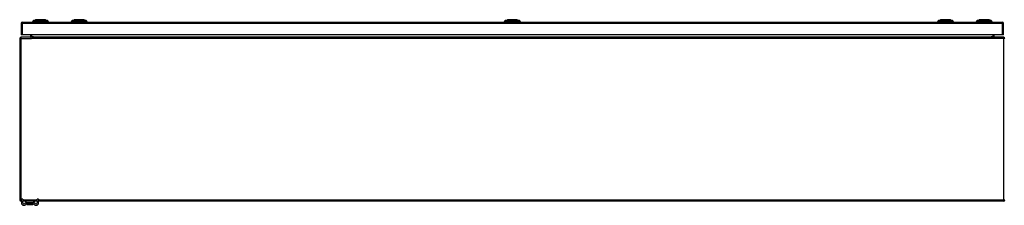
# Model space of a CAD drawing. Header units: inches. Extents: x 28 to 747, y 82 to 345.
# Tile 8 of 31: x 28 to 100, y 324 to 338. Entities that reach past the tile are written whole.
import ezdxf

# ---------------------------------------------------------------- set-up
doc = ezdxf.new("R2010")
doc.units = ezdxf.units.IN
doc.header["$MEASUREMENT"] = 0
doc.layers.add('Visible Edges(ANSI)', color=7, linetype='Continuous', lineweight=25)
doc.layers.add('Visible Tangent Edges(ANSI)', color=7, linetype='Continuous', lineweight=25)

msp = doc.modelspace()

# ---------------------------------------------------------------- linework, layer by layer
at = {"layer": 'Visible Edges(ANSI)'}
for p, q in [((28.642, 337.471), (100.247, 337.471)), ((29.444, 337.487), (29.376, 337.487)), ((29.444, 337.487), (29.555, 337.487)), ((29.45, 337.58), (29.61, 337.642)), ((30.378, 337.487), (29.555, 337.487)), ((30.323, 337.642), (30.483, 337.58)), ((30.378, 337.487), (30.489, 337.487)), ((30.557, 337.487), (30.489, 337.487)), ((32.27, 337.487), (32.202, 337.487)), ((32.27, 337.487), (32.381, 337.487)), ((32.276, 337.58), (32.436, 337.642)), ((33.204, 337.487), (32.381, 337.487)), ((33.149, 337.642), (33.309, 337.58)), ((33.204, 337.487), (33.315, 337.487)), ((33.383, 337.487), (33.315, 337.487)), ((63.922, 337.487), (63.854, 337.487)), ((63.893, 337.471), (63.893, 337.487)), ((63.922, 337.487), (64.032, 337.487)), ((63.927, 337.58), (64.087, 337.642)), ((64.856, 337.487), (64.032, 337.487)), ((64.801, 337.642), (64.961, 337.58)), ((64.856, 337.487), (64.967, 337.487)), ((65.035, 337.487), (64.967, 337.487)), ((64.995, 337.471), (64.995, 337.487)), ((95.573, 337.487), (95.505, 337.487)), ((95.573, 337.487), (95.684, 337.487)), ((95.579, 337.58), (95.739, 337.642)), ((96.507, 337.487), (95.684, 337.487)), ((96.452, 337.642), (96.612, 337.58)), ((96.507, 337.487), (96.618, 337.487)), ((96.686, 337.487), (96.618, 337.487)), ((98.399, 337.487), (98.331, 337.487)), ((98.399, 337.487), (98.51, 337.487)), ((98.405, 337.58), (98.565, 337.642)), ((99.333, 337.487), (98.51, 337.487)), ((99.278, 337.642), (99.438, 337.58)), ((99.333, 337.487), (99.444, 337.487)), ((99.512, 337.487), (99.444, 337.487)), ((28.543, 337.372), (28.543, 336.537)), ((100.346, 336.537), (100.346, 337.372)), ((28.444, 336.253), (28.444, 324.451)), ((28.642, 336.537), (28.543, 336.537)), ((100.345, 336.352), (28.543, 336.352)), ((100.247, 336.537), (28.642, 336.537)), ((29.242, 336.537), (29.242, 336.383)), ((99.646, 336.383), (99.646, 336.537)), ((100.346, 336.537), (100.247, 336.537)), ((28.569, 324.353), (28.569, 324.509)), ((28.674, 324.509), (28.569, 324.509)), ((28.674, 324.509), (28.674, 324.353)), ((29.819, 324.509), (29.714, 324.509)), ((29.714, 324.353), (29.714, 324.509)), ((29.819, 324.509), (29.819, 324.353)), ((28.569, 324.352), (28.543, 324.352)), ((28.569, 324.353), (28.569, 324.247)), ((28.674, 324.247), (28.674, 324.353)), ((28.973, 324.352), (28.674, 324.352)), ((28.958, 324.239), (28.958, 324.15)), ((28.958, 324.15), (28.958, 324.148)), ((29.415, 324.352), (28.973, 324.352)), ((29.415, 324.247), (28.973, 324.247)), ((28.978, 324.129), (29.411, 324.129)), ((29.714, 324.352), (29.415, 324.352)), ((29.43, 324.15), (29.43, 324.239)), ((29.43, 324.148), (29.43, 324.15)), ((29.714, 324.353), (29.714, 324.247)), ((29.819, 324.247), (29.819, 324.353)), ((100.345, 324.352), (29.819, 324.352))]:
    msp.add_line(p, q, dxfattribs=at)
at = {"layer": 'Visible Edges(ANSI)', "flags": 128}
for points in [[(30.322, 337.642), (30.321, 337.642), (30.32, 337.642), (30.318, 337.642), (30.315, 337.642), (30.311, 337.642), (30.306, 337.642), (30.301, 337.642), (30.295, 337.642), (30.288, 337.642), (30.28, 337.642), (30.271, 337.642), (30.262, 337.642), (30.252, 337.642), (30.241, 337.642), (30.23, 337.642), (30.218, 337.642), (30.205, 337.642), (30.192, 337.642), (30.178, 337.642), (30.164, 337.642), (30.149, 337.642), (30.134, 337.642), (30.119, 337.642), (30.103, 337.642), (30.086, 337.642), (30.07, 337.642), (30.053, 337.642), (30.036, 337.642), (30.019, 337.642), (30.001, 337.642), (29.984, 337.642), (29.966, 337.642), (29.949, 337.642), (29.931, 337.642), (29.914, 337.642), (29.897, 337.642), (29.88, 337.642), (29.863, 337.642), (29.847, 337.642), (29.83, 337.642), (29.814, 337.642), (29.799, 337.642), (29.783, 337.642), (29.769, 337.642), (29.755, 337.642), (29.741, 337.642), (29.728, 337.642), (29.715, 337.642), (29.703, 337.642), (29.692, 337.642), (29.681, 337.642), (29.671, 337.642), (29.662, 337.642), (29.653, 337.642), (29.645, 337.642), (29.638, 337.642), (29.632, 337.642), (29.627, 337.642), (29.622, 337.642), (29.618, 337.642), (29.615, 337.642), (29.613, 337.642), (29.612, 337.642), (29.611, 337.642)], [(33.148, 337.642), (33.147, 337.642), (33.146, 337.642), (33.144, 337.642), (33.141, 337.642), (33.137, 337.642), (33.132, 337.642), (33.127, 337.642), (33.121, 337.642), (33.114, 337.642), (33.106, 337.642), (33.097, 337.642), (33.088, 337.642), (33.078, 337.642), (33.067, 337.642), (33.056, 337.642), (33.044, 337.642), (33.031, 337.642), (33.018, 337.642), (33.004, 337.642), (32.99, 337.642), (32.975, 337.642), (32.96, 337.642), (32.945, 337.642), (32.929, 337.642), (32.912, 337.642), (32.896, 337.642), (32.879, 337.642), (32.862, 337.642), (32.845, 337.642), (32.828, 337.642), (32.81, 337.642), (32.793, 337.642), (32.775, 337.642), (32.758, 337.642), (32.741, 337.642), (32.723, 337.642), (32.706, 337.642), (32.69, 337.642), (32.673, 337.642), (32.657, 337.642), (32.641, 337.642), (32.625, 337.642), (32.61, 337.642), (32.595, 337.642), (32.581, 337.642), (32.567, 337.642), (32.554, 337.642), (32.541, 337.642), (32.529, 337.642), (32.518, 337.642), (32.507, 337.642), (32.497, 337.642), (32.488, 337.642), (32.479, 337.642), (32.472, 337.642), (32.464, 337.642), (32.458, 337.642), (32.453, 337.642), (32.448, 337.642), (32.444, 337.642), (32.441, 337.642), (32.439, 337.642), (32.438, 337.642), (32.437, 337.642)], [(64.799, 337.642), (64.799, 337.642), (64.797, 337.642), (64.795, 337.642), (64.792, 337.642), (64.789, 337.642), (64.784, 337.642), (64.778, 337.642), (64.772, 337.642), (64.765, 337.642), (64.757, 337.642), (64.749, 337.642), (64.739, 337.642), (64.729, 337.642), (64.719, 337.642), (64.707, 337.642), (64.695, 337.642), (64.683, 337.642), (64.67, 337.642), (64.656, 337.642), (64.642, 337.642), (64.627, 337.642), (64.612, 337.642), (64.596, 337.642), (64.58, 337.642), (64.564, 337.642), (64.547, 337.642), (64.531, 337.642), (64.514, 337.642), (64.496, 337.642), (64.479, 337.642), (64.462, 337.642), (64.444, 337.642), (64.427, 337.642), (64.41, 337.642), (64.392, 337.642), (64.375, 337.642), (64.358, 337.642), (64.341, 337.642), (64.324, 337.642), (64.308, 337.642), (64.292, 337.642), (64.277, 337.642), (64.261, 337.642), (64.247, 337.642), (64.232, 337.642), (64.219, 337.642), (64.205, 337.642), (64.193, 337.642), (64.181, 337.642), (64.169, 337.642), (64.159, 337.642), (64.149, 337.642), (64.139, 337.642), (64.131, 337.642), (64.123, 337.642), (64.116, 337.642), (64.11, 337.642), (64.104, 337.642), (64.1, 337.642), (64.096, 337.642), (64.093, 337.642), (64.091, 337.642), (64.089, 337.642), (64.089, 337.642)], [(96.451, 337.642), (96.45, 337.642), (96.449, 337.642), (96.447, 337.642), (96.444, 337.642), (96.44, 337.642), (96.435, 337.642), (96.43, 337.642), (96.424, 337.642), (96.417, 337.642), (96.409, 337.642), (96.4, 337.642), (96.391, 337.642), (96.381, 337.642), (96.37, 337.642), (96.359, 337.642), (96.347, 337.642), (96.334, 337.642), (96.321, 337.642), (96.307, 337.642), (96.293, 337.642), (96.278, 337.642), (96.263, 337.642), (96.248, 337.642), (96.232, 337.642), (96.215, 337.642), (96.199, 337.642), (96.182, 337.642), (96.165, 337.642), (96.148, 337.642), (96.131, 337.642), (96.113, 337.642), (96.096, 337.642), (96.078, 337.642), (96.061, 337.642), (96.044, 337.642), (96.026, 337.642), (96.009, 337.642), (95.993, 337.642), (95.976, 337.642), (95.96, 337.642), (95.944, 337.642), (95.928, 337.642), (95.913, 337.642), (95.898, 337.642), (95.884, 337.642), (95.87, 337.642), (95.857, 337.642), (95.844, 337.642), (95.832, 337.642), (95.821, 337.642), (95.81, 337.642), (95.8, 337.642), (95.791, 337.642), (95.782, 337.642), (95.775, 337.642), (95.767, 337.642), (95.761, 337.642), (95.756, 337.642), (95.751, 337.642), (95.747, 337.642), (95.744, 337.642), (95.742, 337.642), (95.741, 337.642), (95.74, 337.642)], [(99.277, 337.642), (99.276, 337.642), (99.275, 337.642), (99.273, 337.642), (99.27, 337.642), (99.266, 337.642), (99.261, 337.642), (99.256, 337.642), (99.25, 337.642), (99.243, 337.642), (99.235, 337.642), (99.226, 337.642), (99.217, 337.642), (99.207, 337.642), (99.196, 337.642), (99.185, 337.642), (99.173, 337.642), (99.16, 337.642), (99.147, 337.642), (99.133, 337.642), (99.119, 337.642), (99.104, 337.642), (99.089, 337.642), (99.073, 337.642), (99.057, 337.642), (99.041, 337.642), (99.024, 337.642), (99.008, 337.642), (98.991, 337.642), (98.974, 337.642), (98.956, 337.642), (98.939, 337.642), (98.921, 337.642), (98.904, 337.642), (98.886, 337.642), (98.869, 337.642), (98.852, 337.642), (98.835, 337.642), (98.818, 337.642), (98.801, 337.642), (98.785, 337.642), (98.769, 337.642), (98.754, 337.642), (98.738, 337.642), (98.724, 337.642), (98.71, 337.642), (98.696, 337.642), (98.683, 337.642), (98.67, 337.642), (98.658, 337.642), (98.647, 337.642), (98.636, 337.642), (98.626, 337.642), (98.617, 337.642), (98.608, 337.642), (98.601, 337.642), (98.593, 337.642), (98.587, 337.642), (98.582, 337.642), (98.577, 337.642), (98.573, 337.642), (98.57, 337.642), (98.568, 337.642), (98.567, 337.642), (98.566, 337.642)]]:
    msp.add_lwpolyline(points, dxfattribs=at)
at = {"layer": 'Visible Edges(ANSI)'}
for centre, radius, start, end in [((28.642, 337.372), 0.099, 90, 180), ((29.493, 337.469), 0.118, 111.25051, 171.39905), ((29.435, 337.495), 0.0394, 191.53696, 216.8699), ((29.611, 337.637), 0.00492, 90.20877, 111.25051), ((30.322, 337.637), 0.00492, 68.74949, 89.79123), ((30.44, 337.469), 0.118, 8.60095, 68.74949), ((30.498, 337.495), 0.0394, 323.1301, 348.46304), ((32.319, 337.469), 0.118, 111.25051, 171.39905), ((32.261, 337.495), 0.0394, 191.53696, 216.8699), ((32.437, 337.637), 0.00492, 90.20877, 111.25051), ((33.148, 337.637), 0.00492, 68.74949, 89.79123), ((33.266, 337.469), 0.118, 8.60095, 68.74949), ((33.324, 337.495), 0.0394, 323.1301, 348.46304), ((63.97, 337.469), 0.118, 111.25051, 171.39905), ((64.089, 337.637), 0.00492, 90.20877, 111.25051), ((64.799, 337.637), 0.00492, 68.74949, 89.79123), ((64.918, 337.469), 0.118, 8.60095, 68.74949), ((95.622, 337.469), 0.118, 111.25051, 171.39905), ((95.564, 337.495), 0.0394, 191.53696, 216.8699), ((95.74, 337.637), 0.00492, 90.20877, 111.25051), ((96.451, 337.637), 0.00492, 68.74949, 89.79123), ((96.569, 337.469), 0.118, 8.60095, 68.74949), ((96.627, 337.495), 0.0394, 323.1301, 348.46304), ((98.448, 337.469), 0.118, 111.25051, 171.39905), ((98.39, 337.495), 0.0394, 191.53696, 216.8699), ((98.566, 337.637), 0.00492, 90.20877, 111.25051), ((99.277, 337.637), 0.00492, 68.74949, 89.79123), ((99.395, 337.469), 0.118, 8.60095, 68.74949), ((99.453, 337.495), 0.0394, 323.1301, 348.46304), ((100.247, 337.372), 0.099, 0, 90), ((28.543, 336.253), 0.099, 90, 180), ((29.211, 336.383), 0.031, 270, 0), ((99.677, 336.383), 0.031, 180, 270), ((100.345, 336.253), 0.099, 0, 90), ((28.543, 324.451), 0.099, 180, 270), ((28.757, 324.247), 0.187, 180, 351.84356), ((28.757, 324.247), 0.0825, 180, 351.84356), ((28.973, 324.216), 0.136, 90, 171.84356), ((28.973, 324.216), 0.031, 90, 171.84356), ((28.966, 324.239), 0.00787, 141.87113, 180), ((28.978, 324.148), 0.0197, 180, 270), ((29.411, 324.148), 0.0197, 270, 0), ((29.415, 324.216), 0.136, 8.15644, 90), ((29.415, 324.216), 0.031, 8.15644, 90), ((29.422, 324.239), 0.00787, 0, 38.12887), ((29.632, 324.247), 0.188, 188.15644, 0), ((29.632, 324.247), 0.0825, 188.15644, 0), ((100.345, 324.451), 0.099, 270, 0)]:
    msp.add_arc(centre, radius, start, end, dxfattribs=at)
at = {"layer": 'Visible Tangent Edges(ANSI)'}
for p, q in [((28.642, 337.372), (28.642, 337.471)), ((29.45, 337.58), (29.61, 337.642)), ((32.793, 337.642), (32.793, 337.642)), ((32.793, 337.58), (32.793, 337.642)), ((64.444, 337.642), (64.444, 337.642)), ((64.444, 337.58), (64.444, 337.642)), ((96.096, 337.642), (96.096, 337.642)), ((96.096, 337.58), (96.096, 337.642)), ((99.438, 337.58), (99.278, 337.642)), ((100.247, 337.471), (100.247, 337.372)), ((28.642, 337.372), (28.543, 337.372)), ((28.642, 336.537), (28.642, 337.372)), ((100.247, 337.372), (28.642, 337.372)), ((100.346, 337.372), (100.247, 337.372)), ((100.247, 337.372), (100.247, 336.537)), ((28.543, 336.253), (28.444, 336.253)), ((28.543, 336.253), (28.543, 336.352)), ((28.543, 324.451), (28.543, 336.253)), ((28.543, 336.253), (29.31, 336.253)), ((29.242, 336.383), (29.341, 336.383)), ((100.345, 336.253), (29.31, 336.253)), ((29.341, 336.383), (29.341, 336.537)), ((29.341, 336.383), (29.341, 336.352)), ((29.442, 336.383), (29.341, 336.383)), ((29.442, 336.383), (99.446, 336.383)), ((99.547, 336.383), (99.446, 336.383)), ((99.547, 336.537), (99.547, 336.383)), ((99.547, 336.383), (99.547, 336.352)), ((99.547, 336.383), (99.646, 336.383)), ((100.345, 336.352), (100.345, 336.253)), ((100.345, 336.253), (100.345, 324.451)), ((100.444, 336.253), (100.345, 336.253)), ((28.444, 324.451), (28.543, 324.451)), ((28.543, 324.352), (28.543, 324.451)), ((28.543, 324.451), (28.569, 324.451)), ((28.569, 324.353), (28.674, 324.353)), ((28.674, 324.451), (29.714, 324.451)), ((29.089, 324.239), (28.958, 324.239)), ((29.299, 324.239), (29.089, 324.239)), ((29.089, 324.176), (29.089, 324.239)), ((29.089, 324.176), (29.299, 324.176)), ((29.297, 324.162), (29.091, 324.162)), ((29.43, 324.239), (29.299, 324.239)), ((29.299, 324.239), (29.299, 324.176)), ((29.714, 324.353), (29.819, 324.353)), ((29.819, 324.451), (100.345, 324.451)), ((100.345, 324.451), (100.444, 324.451)), ((100.345, 324.451), (100.345, 324.352))]:
    msp.add_line(p, q, dxfattribs=at)
at = {"layer": 'Visible Tangent Edges(ANSI)', "flags": 128}
for points in [[(29.527, 337.581), (29.518, 337.581), (29.513, 337.581), (29.507, 337.581), (29.502, 337.581), (29.497, 337.581), (29.493, 337.581), (29.488, 337.581), (29.484, 337.58), (29.48, 337.58), (29.476, 337.58), (29.473, 337.58), (29.469, 337.58), (29.466, 337.58), (29.463, 337.58), (29.461, 337.58), (29.459, 337.58), (29.457, 337.58), (29.455, 337.58), (29.453, 337.58), (29.452, 337.58), (29.451, 337.58), (29.451, 337.58), (29.45, 337.58), (29.45, 337.58)], [(29.548, 337.581), (29.547, 337.581), (29.546, 337.581), (29.545, 337.581), (29.544, 337.581), (29.543, 337.581), (29.542, 337.581), (29.541, 337.581), (29.54, 337.581), (29.539, 337.581), (29.538, 337.581), (29.537, 337.581), (29.536, 337.581), (29.535, 337.581), (29.534, 337.581), (29.533, 337.581), (29.533, 337.581), (29.532, 337.581), (29.531, 337.581), (29.53, 337.581), (29.529, 337.581), (29.529, 337.581), (29.528, 337.581), (29.527, 337.581), (29.527, 337.581)], [(29.578, 337.581), (29.577, 337.581), (29.575, 337.581), (29.574, 337.581), (29.572, 337.581), (29.571, 337.581), (29.57, 337.581), (29.568, 337.581), (29.567, 337.581), (29.566, 337.581), (29.565, 337.581), (29.563, 337.581), (29.562, 337.581), (29.561, 337.581), (29.559, 337.581), (29.558, 337.581), (29.557, 337.581), (29.556, 337.581), (29.555, 337.581), (29.553, 337.581), (29.552, 337.581), (29.551, 337.581), (29.55, 337.581), (29.549, 337.581), (29.548, 337.581)], [(30.355, 337.581), (30.322, 337.581), (30.291, 337.581), (30.259, 337.581), (30.228, 337.58), (30.196, 337.58), (30.163, 337.58), (30.131, 337.58), (30.098, 337.58), (30.066, 337.58), (30.033, 337.58), (30, 337.58), (29.967, 337.58), (29.934, 337.58), (29.901, 337.58), (29.868, 337.58), (29.835, 337.58), (29.802, 337.58), (29.77, 337.58), (29.738, 337.58), (29.706, 337.58), (29.674, 337.581), (29.643, 337.581), (29.612, 337.581), (29.578, 337.581)], [(29.61, 337.642), (29.61, 337.642), (29.61, 337.642), (29.611, 337.642), (29.612, 337.642), (29.613, 337.642), (29.615, 337.642), (29.617, 337.642), (29.619, 337.642), (29.622, 337.642), (29.624, 337.642), (29.628, 337.642), (29.631, 337.642), (29.635, 337.642), (29.638, 337.642), (29.643, 337.642), (29.647, 337.642), (29.652, 337.642), (29.657, 337.642), (29.662, 337.642), (29.668, 337.642), (29.673, 337.642), (29.679, 337.642), (29.685, 337.642), (29.692, 337.642)], [(29.692, 337.642), (29.694, 337.642), (29.696, 337.642), (29.697, 337.642), (29.699, 337.642), (29.701, 337.642), (29.703, 337.642), (29.705, 337.642), (29.707, 337.642), (29.709, 337.642), (29.71, 337.642), (29.712, 337.642), (29.714, 337.642), (29.716, 337.642), (29.718, 337.642), (29.72, 337.642), (29.722, 337.642), (29.724, 337.642), (29.726, 337.642), (29.728, 337.642), (29.731, 337.642), (29.733, 337.642), (29.735, 337.642), (29.737, 337.642), (29.739, 337.642)], [(29.739, 337.642), (29.755, 337.642), (29.772, 337.642), (29.79, 337.642), (29.808, 337.642), (29.826, 337.642), (29.846, 337.642), (29.865, 337.642), (29.885, 337.642), (29.905, 337.642), (29.925, 337.642), (29.946, 337.642), (29.967, 337.642), (29.987, 337.642), (30.008, 337.642), (30.028, 337.642), (30.048, 337.642), (30.068, 337.642), (30.088, 337.642), (30.107, 337.642), (30.126, 337.642), (30.144, 337.642), (30.161, 337.642), (30.178, 337.642), (30.194, 337.642)], [(30.194, 337.642), (30.196, 337.642), (30.198, 337.642), (30.2, 337.642), (30.203, 337.642), (30.205, 337.642), (30.207, 337.642), (30.209, 337.642), (30.211, 337.642), (30.213, 337.642), (30.215, 337.642), (30.217, 337.642), (30.219, 337.642), (30.221, 337.642), (30.223, 337.642), (30.225, 337.642), (30.226, 337.642), (30.228, 337.642), (30.23, 337.642), (30.232, 337.642), (30.234, 337.642), (30.236, 337.642), (30.238, 337.642), (30.239, 337.642), (30.241, 337.642)], [(30.241, 337.642), (30.248, 337.642), (30.254, 337.642), (30.26, 337.642), (30.265, 337.642), (30.271, 337.642), (30.276, 337.642), (30.281, 337.642), (30.286, 337.642), (30.29, 337.642), (30.295, 337.642), (30.299, 337.642), (30.302, 337.642), (30.306, 337.642), (30.309, 337.642), (30.311, 337.642), (30.314, 337.642), (30.316, 337.642), (30.318, 337.642), (30.32, 337.642), (30.321, 337.642), (30.322, 337.642), (30.323, 337.642), (30.323, 337.642), (30.323, 337.642)], [(30.406, 337.581), (30.405, 337.581), (30.404, 337.581), (30.402, 337.581), (30.401, 337.581), (30.399, 337.581), (30.397, 337.581), (30.395, 337.581), (30.394, 337.581), (30.392, 337.581), (30.39, 337.581), (30.387, 337.581), (30.385, 337.581), (30.383, 337.581), (30.381, 337.581), (30.378, 337.581), (30.376, 337.581), (30.374, 337.581), (30.371, 337.581), (30.369, 337.581), (30.366, 337.581), (30.363, 337.581), (30.361, 337.581), (30.358, 337.581), (30.355, 337.581)], [(30.483, 337.58), (30.483, 337.58), (30.483, 337.58), (30.482, 337.58), (30.481, 337.58), (30.48, 337.58), (30.478, 337.58), (30.476, 337.58), (30.474, 337.58), (30.472, 337.58), (30.47, 337.58), (30.467, 337.58), (30.464, 337.58), (30.461, 337.58), (30.457, 337.58), (30.453, 337.58), (30.449, 337.58), (30.445, 337.581), (30.44, 337.581), (30.436, 337.581), (30.431, 337.581), (30.426, 337.581), (30.42, 337.581), (30.415, 337.581), (30.406, 337.581)], [(32.353, 337.581), (32.344, 337.581), (32.339, 337.581), (32.333, 337.581), (32.328, 337.581), (32.323, 337.581), (32.319, 337.581), (32.314, 337.581), (32.31, 337.58), (32.306, 337.58), (32.302, 337.58), (32.299, 337.58), (32.295, 337.58), (32.292, 337.58), (32.289, 337.58), (32.287, 337.58), (32.285, 337.58), (32.283, 337.58), (32.281, 337.58), (32.279, 337.58), (32.278, 337.58), (32.277, 337.58), (32.277, 337.58), (32.276, 337.58), (32.276, 337.58)], [(32.404, 337.581), (32.401, 337.581), (32.398, 337.581), (32.396, 337.581), (32.393, 337.581), (32.391, 337.581), (32.388, 337.581), (32.385, 337.581), (32.383, 337.581), (32.381, 337.581), (32.378, 337.581), (32.376, 337.581), (32.374, 337.581), (32.372, 337.581), (32.37, 337.581), (32.368, 337.581), (32.366, 337.581), (32.364, 337.581), (32.362, 337.581), (32.36, 337.581), (32.359, 337.581), (32.357, 337.581), (32.355, 337.581), (32.354, 337.581), (32.353, 337.581)], [(32.793, 337.58), (32.776, 337.58), (32.76, 337.58), (32.743, 337.58), (32.727, 337.58), (32.71, 337.58), (32.694, 337.58), (32.677, 337.58), (32.661, 337.58), (32.645, 337.58), (32.628, 337.58), (32.612, 337.58), (32.596, 337.58), (32.58, 337.58), (32.564, 337.58), (32.548, 337.58), (32.532, 337.58), (32.516, 337.581), (32.5, 337.581), (32.484, 337.581), (32.469, 337.581), (32.453, 337.581), (32.438, 337.581), (32.422, 337.581), (32.404, 337.581)], [(32.436, 337.642), (32.436, 337.642), (32.436, 337.642), (32.437, 337.642), (32.438, 337.642), (32.439, 337.642), (32.441, 337.642), (32.443, 337.642), (32.445, 337.642), (32.448, 337.642), (32.451, 337.642), (32.454, 337.642), (32.457, 337.642), (32.461, 337.642), (32.465, 337.642), (32.469, 337.642), (32.473, 337.642), (32.478, 337.642), (32.483, 337.642), (32.488, 337.642), (32.494, 337.642), (32.499, 337.642), (32.505, 337.642), (32.512, 337.642), (32.518, 337.642)], [(32.518, 337.642), (32.52, 337.642), (32.522, 337.642), (32.523, 337.642), (32.525, 337.642), (32.527, 337.642), (32.529, 337.642), (32.531, 337.642), (32.533, 337.642), (32.535, 337.642), (32.536, 337.642), (32.538, 337.642), (32.54, 337.642), (32.542, 337.642), (32.544, 337.642), (32.546, 337.642), (32.548, 337.642), (32.55, 337.642), (32.552, 337.642), (32.554, 337.642), (32.557, 337.642), (32.559, 337.642), (32.561, 337.642), (32.563, 337.642), (32.565, 337.642)], [(32.565, 337.642), (32.573, 337.642), (32.581, 337.642), (32.59, 337.642), (32.598, 337.642), (32.607, 337.642), (32.616, 337.642), (32.625, 337.642), (32.634, 337.642), (32.643, 337.642), (32.652, 337.642), (32.662, 337.642), (32.672, 337.642), (32.681, 337.642), (32.691, 337.642), (32.701, 337.642), (32.711, 337.642), (32.721, 337.642), (32.731, 337.642), (32.741, 337.642), (32.752, 337.642), (32.762, 337.642), (32.772, 337.642), (32.782, 337.642), (32.793, 337.642)], [(32.793, 337.642), (32.803, 337.642), (32.813, 337.642), (32.823, 337.642), (32.834, 337.642), (32.844, 337.642), (32.854, 337.642), (32.864, 337.642), (32.874, 337.642), (32.884, 337.642), (32.894, 337.642), (32.904, 337.642), (32.914, 337.642), (32.923, 337.642), (32.933, 337.642), (32.942, 337.642), (32.951, 337.642), (32.961, 337.642), (32.97, 337.642), (32.978, 337.642), (32.987, 337.642), (32.996, 337.642), (33.004, 337.642), (33.012, 337.642), (33.02, 337.642)], [(33.181, 337.581), (33.163, 337.581), (33.148, 337.581), (33.132, 337.581), (33.117, 337.581), (33.101, 337.581), (33.085, 337.581), (33.069, 337.581), (33.053, 337.58), (33.037, 337.58), (33.021, 337.58), (33.005, 337.58), (32.989, 337.58), (32.973, 337.58), (32.957, 337.58), (32.94, 337.58), (32.924, 337.58), (32.908, 337.58), (32.891, 337.58), (32.875, 337.58), (32.859, 337.58), (32.842, 337.58), (32.826, 337.58), (32.809, 337.58), (32.793, 337.58)], [(33.02, 337.642), (33.022, 337.642), (33.024, 337.642), (33.026, 337.642), (33.029, 337.642), (33.031, 337.642), (33.033, 337.642), (33.035, 337.642), (33.037, 337.642), (33.039, 337.642), (33.041, 337.642), (33.043, 337.642), (33.045, 337.642), (33.047, 337.642), (33.049, 337.642), (33.051, 337.642), (33.052, 337.642), (33.054, 337.642), (33.056, 337.642), (33.058, 337.642), (33.06, 337.642), (33.062, 337.642), (33.064, 337.642), (33.065, 337.642), (33.067, 337.642)], [(33.067, 337.642), (33.074, 337.642), (33.08, 337.642), (33.086, 337.642), (33.091, 337.642), (33.097, 337.642), (33.102, 337.642), (33.107, 337.642), (33.112, 337.642), (33.116, 337.642), (33.121, 337.642), (33.125, 337.642), (33.128, 337.642), (33.132, 337.642), (33.135, 337.642), (33.137, 337.642), (33.14, 337.642), (33.142, 337.642), (33.144, 337.642), (33.146, 337.642), (33.147, 337.642), (33.148, 337.642), (33.149, 337.642), (33.149, 337.642), (33.149, 337.642)], [(33.211, 337.581), (33.21, 337.581), (33.209, 337.581), (33.208, 337.581), (33.207, 337.581), (33.206, 337.581), (33.205, 337.581), (33.203, 337.581), (33.202, 337.581), (33.201, 337.581), (33.2, 337.581), (33.198, 337.581), (33.197, 337.581), (33.196, 337.581), (33.195, 337.581), (33.193, 337.581), (33.192, 337.581), (33.191, 337.581), (33.189, 337.581), (33.188, 337.581), (33.187, 337.581), (33.185, 337.581), (33.184, 337.581), (33.183, 337.581), (33.181, 337.581)], [(33.232, 337.581), (33.232, 337.581), (33.231, 337.581), (33.23, 337.581), (33.23, 337.581), (33.229, 337.581), (33.228, 337.581), (33.227, 337.581), (33.227, 337.581), (33.226, 337.581), (33.225, 337.581), (33.224, 337.581), (33.223, 337.581), (33.222, 337.581), (33.221, 337.581), (33.22, 337.581), (33.22, 337.581), (33.219, 337.581), (33.218, 337.581), (33.217, 337.581), (33.216, 337.581), (33.215, 337.581), (33.213, 337.581), (33.212, 337.581), (33.211, 337.581)], [(33.309, 337.58), (33.309, 337.58), (33.309, 337.58), (33.308, 337.58), (33.307, 337.58), (33.306, 337.58), (33.304, 337.58), (33.302, 337.58), (33.3, 337.58), (33.298, 337.58), (33.296, 337.58), (33.293, 337.58), (33.29, 337.58), (33.287, 337.58), (33.283, 337.58), (33.279, 337.58), (33.275, 337.58), (33.271, 337.581), (33.266, 337.581), (33.262, 337.581), (33.257, 337.581), (33.252, 337.581), (33.246, 337.581), (33.241, 337.581), (33.232, 337.581)], [(64.004, 337.581), (63.996, 337.581), (63.99, 337.581), (63.985, 337.581), (63.98, 337.581), (63.975, 337.581), (63.97, 337.581), (63.966, 337.581), (63.961, 337.58), (63.957, 337.58), (63.954, 337.58), (63.95, 337.58), (63.947, 337.58), (63.944, 337.58), (63.941, 337.58), (63.938, 337.58), (63.936, 337.58), (63.934, 337.58), (63.932, 337.58), (63.931, 337.58), (63.93, 337.58), (63.929, 337.58), (63.928, 337.58), (63.928, 337.58), (63.927, 337.58)], [(64.055, 337.581), (64.053, 337.581), (64.05, 337.581), (64.047, 337.581), (64.045, 337.581), (64.042, 337.581), (64.039, 337.581), (64.037, 337.581), (64.035, 337.581), (64.032, 337.581), (64.03, 337.581), (64.028, 337.581), (64.025, 337.581), (64.023, 337.581), (64.021, 337.581), (64.019, 337.581), (64.017, 337.581), (64.015, 337.581), (64.013, 337.581), (64.012, 337.581), (64.01, 337.581), (64.008, 337.581), (64.007, 337.581), (64.005, 337.581), (64.004, 337.581)], [(64.444, 337.58), (64.428, 337.58), (64.411, 337.58), (64.395, 337.58), (64.378, 337.58), (64.362, 337.58), (64.345, 337.58), (64.329, 337.58), (64.312, 337.58), (64.296, 337.58), (64.28, 337.58), (64.263, 337.58), (64.247, 337.58), (64.231, 337.58), (64.215, 337.58), (64.199, 337.58), (64.183, 337.58), (64.167, 337.581), (64.151, 337.581), (64.136, 337.581), (64.12, 337.581), (64.105, 337.581), (64.089, 337.581), (64.074, 337.581), (64.055, 337.581)], [(64.087, 337.642), (64.087, 337.642), (64.088, 337.642), (64.089, 337.642), (64.09, 337.642), (64.091, 337.642), (64.093, 337.642), (64.094, 337.642), (64.097, 337.642), (64.099, 337.642), (64.102, 337.642), (64.105, 337.642), (64.108, 337.642), (64.112, 337.642), (64.116, 337.642), (64.12, 337.642), (64.125, 337.642), (64.129, 337.642), (64.134, 337.642), (64.14, 337.642), (64.145, 337.642), (64.151, 337.642), (64.157, 337.642), (64.163, 337.642), (64.169, 337.642)], [(64.169, 337.642), (64.171, 337.642), (64.173, 337.642), (64.175, 337.642), (64.177, 337.642), (64.178, 337.642), (64.18, 337.642), (64.182, 337.642), (64.184, 337.642), (64.186, 337.642), (64.188, 337.642), (64.19, 337.642), (64.192, 337.642), (64.194, 337.642), (64.196, 337.642), (64.198, 337.642), (64.2, 337.642), (64.202, 337.642), (64.204, 337.642), (64.206, 337.642), (64.208, 337.642), (64.21, 337.642), (64.212, 337.642), (64.214, 337.642), (64.216, 337.642)], [(64.216, 337.642), (64.224, 337.642), (64.233, 337.642), (64.241, 337.642), (64.25, 337.642), (64.258, 337.642), (64.267, 337.642), (64.276, 337.642), (64.285, 337.642), (64.295, 337.642), (64.304, 337.642), (64.313, 337.642), (64.323, 337.642), (64.333, 337.642), (64.343, 337.642), (64.352, 337.642), (64.362, 337.642), (64.373, 337.642), (64.383, 337.642), (64.393, 337.642), (64.403, 337.642), (64.413, 337.642), (64.424, 337.642), (64.434, 337.642), (64.444, 337.642)], [(64.444, 337.642), (64.454, 337.642), (64.465, 337.642), (64.475, 337.642), (64.485, 337.642), (64.495, 337.642), (64.506, 337.642), (64.516, 337.642), (64.526, 337.642), (64.536, 337.642), (64.546, 337.642), (64.555, 337.642), (64.565, 337.642), (64.575, 337.642), (64.584, 337.642), (64.594, 337.642), (64.603, 337.642), (64.612, 337.642), (64.621, 337.642), (64.63, 337.642), (64.639, 337.642), (64.647, 337.642), (64.655, 337.642), (64.664, 337.642), (64.672, 337.642)], [(64.833, 337.581), (64.814, 337.581), (64.799, 337.581), (64.784, 337.581), (64.768, 337.581), (64.752, 337.581), (64.737, 337.581), (64.721, 337.581), (64.705, 337.58), (64.689, 337.58), (64.673, 337.58), (64.657, 337.58), (64.641, 337.58), (64.625, 337.58), (64.608, 337.58), (64.592, 337.58), (64.576, 337.58), (64.559, 337.58), (64.543, 337.58), (64.526, 337.58), (64.51, 337.58), (64.494, 337.58), (64.477, 337.58), (64.461, 337.58), (64.444, 337.58)], [(64.672, 337.642), (64.674, 337.642), (64.676, 337.642), (64.678, 337.642), (64.68, 337.642), (64.682, 337.642), (64.684, 337.642), (64.686, 337.642), (64.688, 337.642), (64.69, 337.642), (64.692, 337.642), (64.694, 337.642), (64.696, 337.642), (64.698, 337.642), (64.7, 337.642), (64.702, 337.642), (64.704, 337.642), (64.706, 337.642), (64.708, 337.642), (64.71, 337.642), (64.711, 337.642), (64.713, 337.642), (64.715, 337.642), (64.717, 337.642), (64.719, 337.642)], [(64.719, 337.642), (64.725, 337.642), (64.731, 337.642), (64.737, 337.642), (64.743, 337.642), (64.748, 337.642), (64.754, 337.642), (64.759, 337.642), (64.763, 337.642), (64.768, 337.642), (64.772, 337.642), (64.776, 337.642), (64.78, 337.642), (64.783, 337.642), (64.786, 337.642), (64.789, 337.642), (64.791, 337.642), (64.794, 337.642), (64.796, 337.642), (64.797, 337.642), (64.799, 337.642), (64.8, 337.642), (64.8, 337.642), (64.801, 337.642), (64.801, 337.642)], [(64.863, 337.581), (64.862, 337.581), (64.861, 337.581), (64.859, 337.581), (64.858, 337.581), (64.857, 337.581), (64.856, 337.581), (64.855, 337.581), (64.854, 337.581), (64.852, 337.581), (64.851, 337.581), (64.85, 337.581), (64.849, 337.581), (64.847, 337.581), (64.846, 337.581), (64.845, 337.581), (64.844, 337.581), (64.842, 337.581), (64.841, 337.581), (64.84, 337.581), (64.838, 337.581), (64.837, 337.581), (64.835, 337.581), (64.834, 337.581), (64.833, 337.581)], [(64.884, 337.581), (64.883, 337.581), (64.883, 337.581), (64.882, 337.581), (64.881, 337.581), (64.88, 337.581), (64.88, 337.581), (64.879, 337.581), (64.878, 337.581), (64.877, 337.581), (64.876, 337.581), (64.876, 337.581), (64.875, 337.581), (64.874, 337.581), (64.873, 337.581), (64.872, 337.581), (64.871, 337.581), (64.87, 337.581), (64.869, 337.581), (64.868, 337.581), (64.867, 337.581), (64.866, 337.581), (64.865, 337.581), (64.864, 337.581), (64.863, 337.581)], [(64.961, 337.58), (64.96, 337.58), (64.96, 337.58), (64.959, 337.58), (64.958, 337.58), (64.957, 337.58), (64.956, 337.58), (64.954, 337.58), (64.952, 337.58), (64.95, 337.58), (64.947, 337.58), (64.944, 337.58), (64.941, 337.58), (64.938, 337.58), (64.934, 337.58), (64.931, 337.58), (64.927, 337.58), (64.922, 337.581), (64.918, 337.581), (64.913, 337.581), (64.908, 337.581), (64.903, 337.581), (64.898, 337.581), (64.892, 337.581), (64.884, 337.581)], [(95.656, 337.581), (95.647, 337.581), (95.642, 337.581), (95.636, 337.581), (95.631, 337.581), (95.626, 337.581), (95.622, 337.581), (95.617, 337.581), (95.613, 337.58), (95.609, 337.58), (95.605, 337.58), (95.602, 337.58), (95.598, 337.58), (95.595, 337.58), (95.592, 337.58), (95.59, 337.58), (95.588, 337.58), (95.586, 337.58), (95.584, 337.58), (95.582, 337.58), (95.581, 337.58), (95.58, 337.58), (95.58, 337.58), (95.579, 337.58), (95.579, 337.58)], [(95.707, 337.581), (95.704, 337.581), (95.701, 337.581), (95.699, 337.581), (95.696, 337.581), (95.694, 337.581), (95.691, 337.581), (95.688, 337.581), (95.686, 337.581), (95.684, 337.581), (95.681, 337.581), (95.679, 337.581), (95.677, 337.581), (95.675, 337.581), (95.673, 337.581), (95.671, 337.581), (95.669, 337.581), (95.667, 337.581), (95.665, 337.581), (95.663, 337.581), (95.662, 337.581), (95.66, 337.581), (95.658, 337.581), (95.657, 337.581), (95.656, 337.581)], [(96.096, 337.58), (96.079, 337.58), (96.063, 337.58), (96.046, 337.58), (96.03, 337.58), (96.013, 337.58), (95.997, 337.58), (95.98, 337.58), (95.964, 337.58), (95.948, 337.58), (95.931, 337.58), (95.915, 337.58), (95.899, 337.58), (95.883, 337.58), (95.867, 337.58), (95.851, 337.58), (95.835, 337.58), (95.819, 337.581), (95.803, 337.581), (95.787, 337.581), (95.772, 337.581), (95.756, 337.581), (95.741, 337.581), (95.725, 337.581), (95.707, 337.581)], [(95.739, 337.642), (95.739, 337.642), (95.739, 337.642), (95.74, 337.642), (95.741, 337.642), (95.742, 337.642), (95.744, 337.642), (95.746, 337.642), (95.748, 337.642), (95.751, 337.642), (95.754, 337.642), (95.757, 337.642), (95.76, 337.642), (95.764, 337.642), (95.768, 337.642), (95.772, 337.642), (95.776, 337.642), (95.781, 337.642), (95.786, 337.642), (95.791, 337.642), (95.797, 337.642), (95.802, 337.642), (95.808, 337.642), (95.815, 337.642), (95.821, 337.642)], [(95.821, 337.642), (95.823, 337.642), (95.825, 337.642), (95.826, 337.642), (95.828, 337.642), (95.83, 337.642), (95.832, 337.642), (95.834, 337.642), (95.836, 337.642), (95.838, 337.642), (95.839, 337.642), (95.841, 337.642), (95.843, 337.642), (95.845, 337.642), (95.847, 337.642), (95.849, 337.642), (95.851, 337.642), (95.853, 337.642), (95.855, 337.642), (95.857, 337.642), (95.86, 337.642), (95.862, 337.642), (95.864, 337.642), (95.866, 337.642), (95.868, 337.642)], [(95.868, 337.642), (95.876, 337.642), (95.884, 337.642), (95.893, 337.642), (95.901, 337.642), (95.91, 337.642), (95.919, 337.642), (95.928, 337.642), (95.937, 337.642), (95.946, 337.642), (95.955, 337.642), (95.965, 337.642), (95.975, 337.642), (95.984, 337.642), (95.994, 337.642), (96.004, 337.642), (96.014, 337.642), (96.024, 337.642), (96.034, 337.642), (96.044, 337.642), (96.055, 337.642), (96.065, 337.642), (96.075, 337.642), (96.085, 337.642), (96.096, 337.642)], [(96.096, 337.642), (96.106, 337.642), (96.116, 337.642), (96.126, 337.642), (96.137, 337.642), (96.147, 337.642), (96.157, 337.642), (96.167, 337.642), (96.177, 337.642), (96.187, 337.642), (96.197, 337.642), (96.207, 337.642), (96.217, 337.642), (96.226, 337.642), (96.236, 337.642), (96.245, 337.642), (96.254, 337.642), (96.264, 337.642), (96.273, 337.642), (96.281, 337.642), (96.29, 337.642), (96.299, 337.642), (96.307, 337.642), (96.315, 337.642), (96.323, 337.642)], [(96.484, 337.581), (96.466, 337.581), (96.451, 337.581), (96.435, 337.581), (96.42, 337.581), (96.404, 337.581), (96.388, 337.581), (96.372, 337.581), (96.356, 337.58), (96.34, 337.58), (96.324, 337.58), (96.308, 337.58), (96.292, 337.58), (96.276, 337.58), (96.26, 337.58), (96.243, 337.58), (96.227, 337.58), (96.211, 337.58), (96.194, 337.58), (96.178, 337.58), (96.162, 337.58), (96.145, 337.58), (96.129, 337.58), (96.112, 337.58), (96.096, 337.58)], [(96.323, 337.642), (96.325, 337.642), (96.327, 337.642), (96.329, 337.642), (96.332, 337.642), (96.334, 337.642), (96.336, 337.642), (96.338, 337.642), (96.34, 337.642), (96.342, 337.642), (96.344, 337.642), (96.346, 337.642), (96.348, 337.642), (96.35, 337.642), (96.352, 337.642), (96.354, 337.642), (96.355, 337.642), (96.357, 337.642), (96.359, 337.642), (96.361, 337.642), (96.363, 337.642), (96.365, 337.642), (96.367, 337.642), (96.368, 337.642), (96.37, 337.642)], [(96.37, 337.642), (96.377, 337.642), (96.383, 337.642), (96.389, 337.642), (96.394, 337.642), (96.4, 337.642), (96.405, 337.642), (96.41, 337.642), (96.415, 337.642), (96.419, 337.642), (96.424, 337.642), (96.428, 337.642), (96.431, 337.642), (96.435, 337.642), (96.438, 337.642), (96.44, 337.642), (96.443, 337.642), (96.445, 337.642), (96.447, 337.642), (96.449, 337.642), (96.45, 337.642), (96.451, 337.642), (96.452, 337.642), (96.452, 337.642), (96.452, 337.642)], [(96.514, 337.581), (96.513, 337.581), (96.512, 337.581), (96.511, 337.581), (96.51, 337.581), (96.509, 337.581), (96.508, 337.581), (96.506, 337.581), (96.505, 337.581), (96.504, 337.581), (96.503, 337.581), (96.501, 337.581), (96.5, 337.581), (96.499, 337.581), (96.498, 337.581), (96.496, 337.581), (96.495, 337.581), (96.494, 337.581), (96.492, 337.581), (96.491, 337.581), (96.49, 337.581), (96.488, 337.581), (96.487, 337.581), (96.486, 337.581), (96.484, 337.581)], [(96.535, 337.581), (96.535, 337.581), (96.534, 337.581), (96.533, 337.581), (96.533, 337.581), (96.532, 337.581), (96.531, 337.581), (96.53, 337.581), (96.53, 337.581), (96.529, 337.581), (96.528, 337.581), (96.527, 337.581), (96.526, 337.581), (96.525, 337.581), (96.524, 337.581), (96.523, 337.581), (96.523, 337.581), (96.522, 337.581), (96.521, 337.581), (96.52, 337.581), (96.519, 337.581), (96.518, 337.581), (96.516, 337.581), (96.515, 337.581), (96.514, 337.581)], [(96.612, 337.58), (96.612, 337.58), (96.612, 337.58), (96.611, 337.58), (96.61, 337.58), (96.609, 337.58), (96.607, 337.58), (96.605, 337.58), (96.603, 337.58), (96.601, 337.58), (96.599, 337.58), (96.596, 337.58), (96.593, 337.58), (96.59, 337.58), (96.586, 337.58), (96.582, 337.58), (96.578, 337.58), (96.574, 337.581), (96.569, 337.581), (96.565, 337.581), (96.56, 337.581), (96.555, 337.581), (96.549, 337.581), (96.544, 337.581), (96.535, 337.581)], [(98.482, 337.581), (98.473, 337.581), (98.468, 337.581), (98.462, 337.581), (98.457, 337.581), (98.452, 337.581), (98.448, 337.581), (98.443, 337.581), (98.439, 337.58), (98.435, 337.58), (98.431, 337.58), (98.428, 337.58), (98.424, 337.58), (98.421, 337.58), (98.418, 337.58), (98.416, 337.58), (98.414, 337.58), (98.412, 337.58), (98.41, 337.58), (98.408, 337.58), (98.407, 337.58), (98.406, 337.58), (98.406, 337.58), (98.405, 337.58), (98.405, 337.58)], [(98.533, 337.581), (98.53, 337.581), (98.527, 337.581), (98.525, 337.581), (98.522, 337.581), (98.52, 337.581), (98.517, 337.581), (98.514, 337.581), (98.512, 337.581), (98.51, 337.581), (98.507, 337.581), (98.505, 337.581), (98.503, 337.581), (98.501, 337.581), (98.499, 337.581), (98.497, 337.581), (98.495, 337.581), (98.493, 337.581), (98.491, 337.581), (98.489, 337.581), (98.488, 337.581), (98.486, 337.581), (98.484, 337.581), (98.483, 337.581), (98.482, 337.581)], [(99.31, 337.581), (99.277, 337.581), (99.246, 337.581), (99.214, 337.581), (99.182, 337.58), (99.15, 337.58), (99.118, 337.58), (99.086, 337.58), (99.053, 337.58), (99.02, 337.58), (98.987, 337.58), (98.954, 337.58), (98.921, 337.58), (98.888, 337.58), (98.855, 337.58), (98.822, 337.58), (98.79, 337.58), (98.757, 337.58), (98.725, 337.58), (98.692, 337.58), (98.661, 337.58), (98.629, 337.581), (98.598, 337.581), (98.567, 337.581), (98.533, 337.581)], [(98.565, 337.642), (98.565, 337.642), (98.565, 337.642), (98.566, 337.642), (98.567, 337.642), (98.568, 337.642), (98.57, 337.642), (98.572, 337.642), (98.574, 337.642), (98.577, 337.642), (98.58, 337.642), (98.583, 337.642), (98.586, 337.642), (98.59, 337.642), (98.594, 337.642), (98.598, 337.642), (98.602, 337.642), (98.607, 337.642), (98.612, 337.642), (98.617, 337.642), (98.623, 337.642), (98.628, 337.642), (98.634, 337.642), (98.641, 337.642), (98.647, 337.642)], [(98.647, 337.642), (98.649, 337.642), (98.651, 337.642), (98.652, 337.642), (98.654, 337.642), (98.656, 337.642), (98.658, 337.642), (98.66, 337.642), (98.662, 337.642), (98.664, 337.642), (98.665, 337.642), (98.667, 337.642), (98.669, 337.642), (98.671, 337.642), (98.673, 337.642), (98.675, 337.642), (98.677, 337.642), (98.679, 337.642), (98.681, 337.642), (98.683, 337.642), (98.686, 337.642), (98.688, 337.642), (98.69, 337.642), (98.692, 337.642), (98.694, 337.642)], [(98.694, 337.642), (98.71, 337.642), (98.727, 337.642), (98.745, 337.642), (98.763, 337.642), (98.781, 337.642), (98.801, 337.642), (98.82, 337.642), (98.84, 337.642), (98.86, 337.642), (98.88, 337.642), (98.901, 337.642), (98.922, 337.642), (98.942, 337.642), (98.963, 337.642), (98.983, 337.642), (99.003, 337.642), (99.023, 337.642), (99.043, 337.642), (99.062, 337.642), (99.081, 337.642), (99.099, 337.642), (99.116, 337.642), (99.133, 337.642), (99.149, 337.642)], [(99.149, 337.642), (99.151, 337.642), (99.153, 337.642), (99.155, 337.642), (99.158, 337.642), (99.16, 337.642), (99.162, 337.642), (99.164, 337.642), (99.166, 337.642), (99.168, 337.642), (99.17, 337.642), (99.172, 337.642), (99.174, 337.642), (99.176, 337.642), (99.178, 337.642), (99.18, 337.642), (99.181, 337.642), (99.183, 337.642), (99.185, 337.642), (99.187, 337.642), (99.189, 337.642), (99.191, 337.642), (99.193, 337.642), (99.194, 337.642), (99.196, 337.642)], [(99.196, 337.642), (99.203, 337.642), (99.209, 337.642), (99.215, 337.642), (99.221, 337.642), (99.226, 337.642), (99.231, 337.642), (99.236, 337.642), (99.241, 337.642), (99.246, 337.642), (99.25, 337.642), (99.254, 337.642), (99.257, 337.642), (99.261, 337.642), (99.264, 337.642), (99.266, 337.642), (99.269, 337.642), (99.271, 337.642), (99.273, 337.642), (99.275, 337.642), (99.276, 337.642), (99.277, 337.642), (99.278, 337.642), (99.278, 337.642), (99.278, 337.642)], [(99.361, 337.581), (99.36, 337.581), (99.359, 337.581), (99.357, 337.581), (99.356, 337.581), (99.354, 337.581), (99.352, 337.581), (99.35, 337.581), (99.349, 337.581), (99.347, 337.581), (99.345, 337.581), (99.343, 337.581), (99.34, 337.581), (99.338, 337.581), (99.336, 337.581), (99.334, 337.581), (99.331, 337.581), (99.329, 337.581), (99.326, 337.581), (99.324, 337.581), (99.321, 337.581), (99.318, 337.581), (99.316, 337.581), (99.313, 337.581), (99.31, 337.581)], [(99.438, 337.58), (99.438, 337.58), (99.438, 337.58), (99.437, 337.58), (99.436, 337.58), (99.435, 337.58), (99.433, 337.58), (99.431, 337.58), (99.429, 337.58), (99.427, 337.58), (99.425, 337.58), (99.422, 337.58), (99.419, 337.58), (99.415, 337.58), (99.412, 337.58), (99.408, 337.58), (99.404, 337.58), (99.4, 337.581), (99.395, 337.581), (99.391, 337.581), (99.386, 337.581), (99.381, 337.581), (99.375, 337.581), (99.37, 337.581), (99.361, 337.581)], [(29.089, 324.176), (29.08, 324.176), (29.07, 324.175), (29.061, 324.175), (29.053, 324.174), (29.044, 324.174), (29.036, 324.173), (29.028, 324.172), (29.02, 324.17), (29.013, 324.169), (29.006, 324.168), (29, 324.166), (28.994, 324.165), (28.988, 324.163), (28.983, 324.162), (28.978, 324.16), (28.974, 324.159), (28.97, 324.157), (28.967, 324.156), (28.964, 324.155), (28.962, 324.153), (28.96, 324.152), (28.959, 324.151), (28.958, 324.15), (28.958, 324.15)], [(28.975, 324.13), (28.974, 324.131), (28.974, 324.132), (28.975, 324.133), (28.976, 324.135), (28.978, 324.136), (28.98, 324.138), (28.982, 324.14), (28.986, 324.141), (28.989, 324.143), (28.993, 324.145), (28.998, 324.147), (29.003, 324.149), (29.008, 324.15), (29.014, 324.152), (29.02, 324.154), (29.027, 324.155), (29.034, 324.157), (29.041, 324.158), (29.049, 324.159), (29.057, 324.16), (29.065, 324.161), (29.073, 324.161), (29.082, 324.162), (29.091, 324.162)], [(28.978, 324.129), (28.977, 324.129), (28.977, 324.129), (28.977, 324.129), (28.977, 324.129), (28.977, 324.129), (28.977, 324.129), (28.977, 324.129), (28.977, 324.129), (28.977, 324.129), (28.976, 324.129), (28.976, 324.129), (28.976, 324.129), (28.976, 324.129), (28.976, 324.129), (28.976, 324.129), (28.976, 324.129), (28.976, 324.129), (28.975, 324.129), (28.975, 324.13), (28.975, 324.13), (28.975, 324.13), (28.975, 324.13), (28.975, 324.13), (28.975, 324.13)], [(29.297, 324.162), (29.306, 324.162), (29.315, 324.161), (29.323, 324.161), (29.331, 324.16), (29.339, 324.159), (29.347, 324.158), (29.354, 324.157), (29.361, 324.155), (29.368, 324.154), (29.374, 324.152), (29.38, 324.15), (29.385, 324.149), (29.39, 324.147), (29.395, 324.145), (29.399, 324.143), (29.403, 324.141), (29.406, 324.14), (29.408, 324.138), (29.41, 324.136), (29.412, 324.135), (29.413, 324.133), (29.414, 324.132), (29.414, 324.131), (29.413, 324.13)], [(29.43, 324.15), (29.43, 324.15), (29.429, 324.151), (29.428, 324.152), (29.426, 324.153), (29.424, 324.155), (29.421, 324.156), (29.418, 324.157), (29.414, 324.159), (29.41, 324.16), (29.405, 324.162), (29.4, 324.163), (29.394, 324.165), (29.388, 324.166), (29.382, 324.168), (29.375, 324.169), (29.368, 324.17), (29.36, 324.172), (29.352, 324.173), (29.344, 324.174), (29.336, 324.174), (29.327, 324.175), (29.318, 324.175), (29.309, 324.176), (29.299, 324.176)], [(29.413, 324.13), (29.413, 324.13), (29.413, 324.13), (29.413, 324.13), (29.413, 324.13), (29.413, 324.13), (29.413, 324.129), (29.412, 324.129), (29.412, 324.129), (29.412, 324.129), (29.412, 324.129), (29.412, 324.129), (29.412, 324.129), (29.412, 324.129), (29.412, 324.129), (29.412, 324.129), (29.411, 324.129), (29.411, 324.129), (29.411, 324.129), (29.411, 324.129), (29.411, 324.129), (29.411, 324.129), (29.411, 324.129), (29.411, 324.129), (29.411, 324.129)]]:
    msp.add_lwpolyline(points, dxfattribs=at)
at = {"layer": 'Visible Tangent Edges(ANSI)'}
for centre, start, end in [((29.611, 337.637), 90.20877, 111.25051), ((99.277, 337.637), 68.74949, 89.79123)]:
    msp.add_arc(centre, 0.00492, start, end, dxfattribs=at)
for centre, major_axis, ratio, start_param, end_param in [((29.554, 337.467), (0.016, 0.117), 0.948273, 0.391156, 1.528426), ((29.592, 337.467), (-0.005, 0.118), 0.314585, 0.249322, 1.386592), ((30.341, 337.467), (0.005, 0.118), 0.314585, 4.896593, 6.033863), ((30.379, 337.467), (-0.016, 0.117), 0.948273, 4.754759, 5.892029), ((32.38, 337.467), (0.016, 0.117), 0.948273, 0.391156, 1.528426), ((32.418, 337.467), (-0.005, 0.118), 0.314585, 0.249322, 1.386592), ((33.167, 337.467), (0.005, 0.118), 0.314585, 4.896593, 6.033863), ((33.205, 337.467), (-0.016, 0.117), 0.948273, 4.754759, 5.892029), ((64.032, 337.467), (0.016, 0.117), 0.948273, 0.391156, 1.528426), ((64.07, 337.467), (-0.005, 0.118), 0.314585, 0.249322, 1.386592), ((64.818, 337.467), (0.005, 0.118), 0.314585, 4.896593, 6.033863), ((64.856, 337.467), (-0.016, 0.117), 0.948273, 4.754759, 5.892029), ((95.683, 337.467), (0.016, 0.117), 0.948273, 0.391156, 1.528426), ((95.721, 337.467), (-0.005, 0.118), 0.314585, 0.249322, 1.386592), ((96.47, 337.467), (0.005, 0.118), 0.314585, 4.896593, 6.033863), ((96.508, 337.467), (-0.016, 0.117), 0.948273, 4.754759, 5.892029), ((98.509, 337.467), (0.016, 0.117), 0.948273, 0.391156, 1.528426), ((98.547, 337.467), (-0.005, 0.118), 0.314585, 0.249322, 1.386592), ((99.296, 337.467), (0.005, 0.118), 0.314585, 4.896593, 6.033863), ((99.334, 337.467), (-0.016, 0.117), 0.948273, 4.754759, 5.892029), ((28.978, 324.15), (-0.0197, 0), 0.9973, 0, 1.428968), ((29.092, 324.239), (0, 0.00787), 0.333333, 0, 1.570796), ((29.096, 324.176), (0, -0.0197), 0.333333, 4.712389, 5.50431), ((29.296, 324.239), (0, 0.00787), 0.333333, 4.712389, 6.283185), ((29.292, 324.176), (0, -0.0197), 0.333333, 0.778875, 1.570796), ((29.411, 324.15), (0.0197, 0), 0.9973, 4.854218, 6.283185)]:
    msp.add_ellipse(centre, major_axis=major_axis, ratio=ratio, start_param=start_param, end_param=end_param, dxfattribs=at)

doc.saveas('drawing.dxf')
